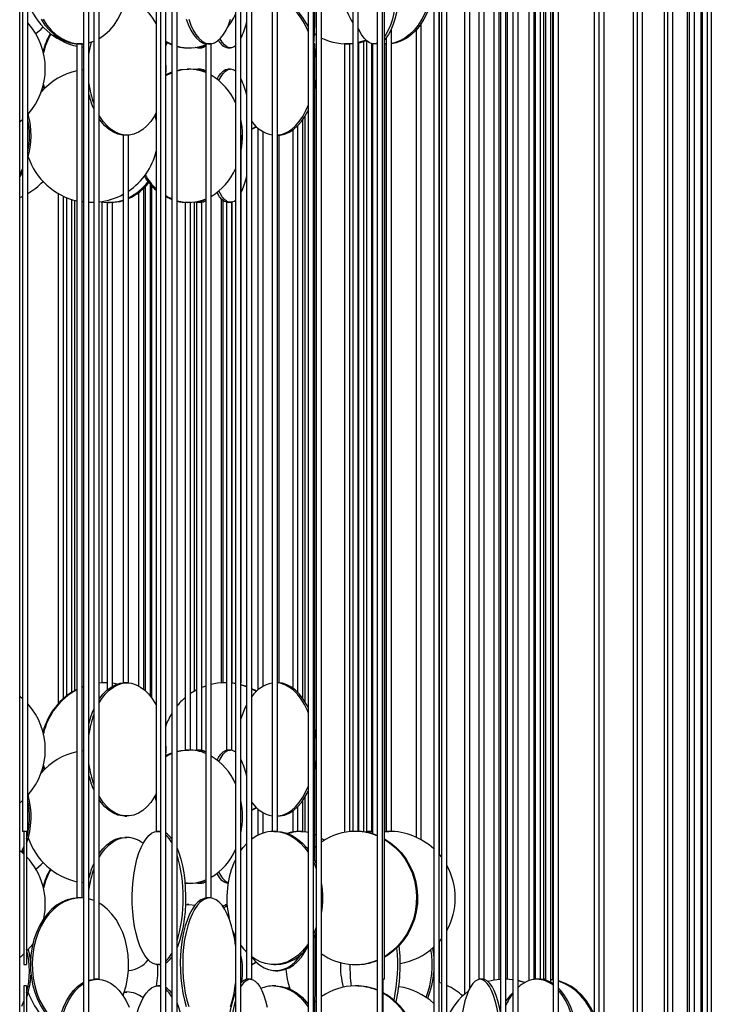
# Model space of a CAD drawing. Header units: millimetres. Extents: x 626 to 3215, y 306 to 3557.
# Tile 15 of 65: x 898 to 1157, y 1683 to 2052. Entities that reach past the tile are written whole.
import ezdxf

# ---------------------------------------------------------------- set-up
doc = ezdxf.new("R2010")
doc.units = ezdxf.units.MM

msp = doc.modelspace()

# ---------------------------------------------------------------- linework, layer by layer
at = {"color": 7, "linetype": 'Continuous', "lineweight": 25}
for p, q in [((921.56, 2187), (921.56, 1636.5)), ((923.56, 1636.5), (923.56, 2187)), ((978.66, 2187), (978.66, 1636.5)), ((980.66, 1636.5), (980.66, 2187)), ((1031.8, 2187), (1031.8, 1636.5)), ((1033.8, 1636.5), (1033.8, 2187)), ((1078.13, 2187), (1078.13, 1636.5)), ((1080.13, 1636.5), (1080.13, 2187)), ((1115.14, 2187), (1115.14, 1636.5)), ((1117.14, 1636.5), (1117.14, 2187)), ((1142.84, 1636.5), (1142.84, 2172.66)), ((1140.84, 2168.71), (1140.84, 1636.5)), ((950.42, 2162), (950.42, 1611.5)), ((952.42, 1611.5), (952.42, 2162)), ((1005.91, 2162), (1005.91, 1611.5)), ((1007.91, 1611.5), (1007.91, 2162)), ((1055.99, 2162), (1055.99, 1611.5)), ((1057.99, 1611.5), (1057.99, 2162)), ((1097.94, 2162), (1097.94, 1611.5)), ((1099.94, 1611.5), (1099.94, 2162)), ((1128, 2162), (1128, 1632.6)), ((1129.51, 2162), (1129.51, 1631.39)), ((1131.51, 1629.39), (1131.51, 2162)), ((1139.69, 2163.96), (1139.69, 1636.5)), ((1148.22, 2162), (1148.22, 1635.7)), ((1148.99, 2162), (1148.99, 1635.4)), ((1150.99, 1634.66), (1150.99, 2162)), ((1153.46, 2162.18), (1153.46, 1636.5)), ((1153.85, 2162.44), (1153.85, 1636.5)), ((1155.85, 1636.5), (1155.85, 2163.09)), ((1157.35, 1636.37), (1157.35, 2162)), ((925.38, 2127.5), (925.38, 1692)), ((927.38, 1692), (927.38, 2127.5)), ((982.79, 2127.5), (982.79, 1692)), ((984.79, 1692), (984.79, 2127.5)), ((1034.61, 1692), (1034.61, 2127.5)), ((1071.98, 1692), (1071.98, 2111.66)), ((1069.98, 2109.31), (1069.98, 1692)), ((1113.29, 2109.61), (1113.29, 1679.07)), ((897.58, 1667), (897.58, 2102.5)), ((954.69, 2102.5), (954.69, 1667)), ((956.69, 1667), (956.69, 2102.5)), ((1008.98, 2102.5), (1008.98, 1667)), ((1010.98, 1667), (1010.98, 2102.5)), ((1053.12, 2102.5), (1053.12, 1667)), ((1055.12, 1667), (1055.12, 2102.5)), ((1064.6, 2102.5), (1064.6, 1686.31)), ((1066.6, 1688.57), (1066.6, 2102.5)), ((1075.68, 2103.85), (1075.68, 1691.64)), ((1077.68, 1691.91), (1077.68, 2103.25)), ((1080.85, 1692), (1080.85, 2102.67)), ((1082.79, 2102.5), (1082.79, 1667)), ((1084.79, 1667), (1084.79, 2102.5)), ((1088.83, 2102.5), (1088.83, 1691.47)), ((1090.83, 1691.94), (1090.83, 2102.5)), ((1091.23, 2103.63), (1091.23, 1692)), ((1093.23, 1692), (1093.23, 2104.35)), ((1094.29, 2102.56), (1094.29, 1692)), ((1095.1, 2102.5), (1095.1, 1691.64)), ((1097.1, 1690.82), (1097.1, 2102.5)), ((1097.78, 1691.85), (1097.78, 2102.55)), ((1055.29, 1738.61), (1055.29, 2076.88)), ((898.66, 2068), (898.66, 1747.5)), ((900.66, 1747.5), (900.66, 2068)), ((948.86, 2068), (948.86, 1747.5)), ((992.43, 2068), (992.43, 1747.5)), ((994.43, 1747.5), (994.43, 2068)), ((1022.74, 2068), (1022.74, 1747.5)), ((1024.74, 1747.5), (1024.74, 2068)), ((1048.43, 1744.29), (1048.43, 2050.71)), ((982.79, 2050.48), (982.5, 2049.92)), ((1037.18, 1747.5), (1037.18, 2048.63)), ((1046.43, 2048.11), (1046.43, 1745.3)), ((1024.79, 2043.39), (1024.79, 1747.48)), ((1026.79, 1747.41), (1026.79, 2043.89)), ((1027.85, 2044.16), (1027.85, 1747.5)), ((1035.18, 2045.19), (1035.18, 1747.5)), ((919.06, 2043), (919.06, 1722.5)), ((920.75, 2043), (919.06, 2043)), ((921.06, 2043), (920.75, 2043)), ((921.06, 1722.5), (921.06, 2043)), ((921.56, 2041.67), (921.06, 2041.74)), ((921.56, 2041.67), (921.06, 2041.74)), ((960.5, 2041.5), (961.09, 2041.5)), ((964.55, 2041.5), (965.5, 2041.5)), ((967.48, 2043), (967.48, 1722.5)), ((969.4, 2043), (967.48, 2043)), ((969.48, 2043), (969.4, 2043)), ((969.48, 1722.5), (969.48, 2043)), ((975.78, 2041.5), (976.73, 2041.5)), ((1008.45, 2043), (1007.91, 2043)), ((1008.45, 1736.44), (1008.45, 2043)), ((1019.54, 2043), (1019.54, 1747.12)), ((1021.54, 2043), (1019.54, 2043)), ((1021.54, 1747.4), (1021.54, 2043)), ((1029.85, 1747.5), (1029.85, 2043.07)), ((1030.03, 2043), (1030.03, 1746.61)), ((1031.8, 2043), (1030.03, 2043)), ((1031.8, 2043.01), (1031.5, 2043)), ((1035.26, 2043), (1034.61, 2043.01)), ((1034.63, 2043), (1034.63, 1747.45)), ((1035.18, 2043), (1034.63, 2043)), ((921.06, 2033.25), (921.56, 2033.32)), ((921.06, 2033.25), (921.56, 2033.32)), ((961.09, 2033.5), (960.5, 2033.5)), ((965.5, 2033.5), (964.55, 2033.5)), ((976.73, 2033.5), (975.78, 2033.5)), ((906.35, 2025.66), (906.02, 2026)), ((906.35, 2027.17), (906.68, 2026)), ((906.51, 2027.8), (906.92, 2026.24)), ((900.82, 2016.41), (900.97, 2016.87)), ((900.82, 2016.41), (900.97, 2016.87)), ((1003.88, 1797.45), (1003.88, 2014.48)), ((1004.83, 1795.99), (1004.83, 2015.93)), ((984.79, 2011.07), (986.43, 2011.97)), ((984.79, 2010.93), (986.55, 2011.86)), ((987.07, 2011.39), (987.07, 1800.54)), ((989.07, 1801.95), (989.07, 2009.98)), ((1000.2, 2010.67), (1000.2, 1801.25)), ((1001.88, 2012.1), (1001.88, 1799.83)), ((936.48, 2008.71), (936.48, 1803.21)), ((938.48, 2008.71), (936.48, 2008.71)), ((938.48, 1803.21), (938.48, 2008.71)), ((980.81, 2008.71), (980.66, 2008.71)), ((980.81, 1803.21), (980.81, 2008.71)), ((995.09, 2008.71), (994.43, 2008.71)), ((995.09, 1803.21), (995.09, 2008.71)), ((898.66, 1995.02), (897.58, 1993.12)), ((944.16, 1800.82), (944.16, 1988.82)), ((944.69, 1989.35), (944.69, 1800.37)), ((946.69, 1798.23), (946.69, 1990.24)), ((947.11, 1989.77), (947.11, 1797.67)), ((912.04, 1986.84), (912.04, 1795.41)), ((914.04, 1797.38), (914.04, 1985.8)), ((915.12, 1985.33), (915.12, 1798.28)), ((917.12, 1799.69), (917.12, 1984.62)), ((918.21, 1984.31), (918.21, 1800.33)), ((942.16, 1987.12), (942.16, 1802.13)), ((973.28, 1984.85), (973.28, 1803.17)), ((973.86, 1984.29), (973.86, 1803.21)), ((921.56, 1983.67), (921.06, 1983.74)), ((921.56, 1983.67), (921.06, 1983.74)), ((924.53, 1983.5), (923.56, 1983.52)), ((925.38, 1983.51), (923.56, 1983.52)), ((925.38, 1983.5), (923.56, 1983.5)), ((928.45, 1983.71), (928.45, 1803.21)), ((930.38, 1983.5), (930.38, 1800.47)), ((930.79, 1983.5), (930.38, 1983.5)), ((930.45, 1983.5), (930.45, 1983.51)), ((932.38, 1983.5), (930.79, 1983.5)), ((932.38, 1801.9), (932.38, 1983.5)), ((959.79, 1983.5), (959.79, 1778)), ((961.79, 1983.5), (959.79, 1983.5)), ((961.21, 1983.5), (961.21, 1983.5)), ((961.79, 1778), (961.79, 1983.5)), ((963.21, 1800.1), (963.21, 1983.64)), ((964.02, 1983.5), (964.02, 1778)), ((964.07, 1983.5), (964.02, 1983.5)), ((966.02, 1983.5), (964.07, 1983.5)), ((966.02, 1778), (966.02, 1983.5)), ((975.26, 1983.5), (975.26, 1778)), ((977.26, 1983.5), (975.26, 1983.5)), ((977.26, 1778), (977.26, 1983.5)), ((977.44, 1803.08), (977.44, 1983.6)), ((929.61, 1803.21), (927.38, 1803.1)), ((929.3, 1803.21), (927.38, 1803.13)), ((929.76, 1803.21), (928.45, 1803.21)), ((930.38, 1803.2), (929.61, 1803.21)), ((930.38, 1803.21), (929.76, 1803.21)), ((938.48, 1803.21), (936.48, 1803.21)), ((974.55, 1803.21), (973.86, 1803.21)), ((975.26, 1803.21), (974.55, 1803.21)), ((975.26, 1803.21), (974.7, 1803.21)), ((975.26, 1803.21), (975.01, 1803.21)), ((980.81, 1803.21), (980.66, 1803.21)), ((995.09, 1803.21), (994.43, 1803.21)), ((921.56, 1801.85), (921.06, 1801.66)), ((982.79, 1801.84), (980.66, 1802.5)), ((982.79, 1801.72), (980.66, 1802.42)), ((897.58, 1798.28), (898.66, 1797.38)), ((921.06, 1777.75), (921.56, 1777.82)), ((921.06, 1777.75), (921.56, 1777.82)), ((961.79, 1778), (959.79, 1778)), ((964.07, 1778), (964.02, 1778)), ((966.02, 1778), (964.07, 1778)), ((977.26, 1778), (975.26, 1778)), ((906.35, 1770.16), (906.02, 1770.5)), ((906.35, 1771.67), (906.68, 1770.5)), ((906.51, 1772.3), (906.92, 1770.74)), ((900.82, 1760.91), (900.97, 1761.37)), ((900.82, 1760.91), (900.97, 1761.37)), ((1003.88, 1747.5), (1003.88, 1758.98)), ((1004.83, 1747.4), (1004.83, 1760.43)), ((984.79, 1755.57), (986.43, 1756.47)), ((984.79, 1755.43), (986.55, 1756.36)), ((987.07, 1755.89), (987.07, 1746.01)), ((1000.2, 1755.17), (1000.2, 1747.28)), ((1001.88, 1756.6), (1001.88, 1747.5)), ((937.07, 1753.21), (937.88, 1753.21)), ((989.07, 1746.85), (989.07, 1754.48)), ((994.43, 1753.21), (994.5, 1753.21)), ((900.66, 1747.5), (898.66, 1747.5)), ((899.16, 1747.5), (899.16, 1697.5)), ((900.16, 1747.5), (900.16, 1697.5)), ((937.88, 1745.21), (937.07, 1745.21)), ((950.42, 1747.5), (948.86, 1747.5)), ((949.39, 1747.5), (950.42, 1747.35)), ((950.32, 1747.5), (950.42, 1747.5)), ((994.43, 1747.5), (992.43, 1747.5)), ((1003.88, 1747.5), (1001.88, 1747.5)), ((1002.2, 1747.49), (1002.2, 1747.5)), ((1008.45, 1746.38), (1008.98, 1746.14)), ((1024.74, 1747.5), (1022.74, 1747.5)), ((1026.3, 1747.36), (1028.66, 1747.5)), ((1029.85, 1747.5), (1027.85, 1747.5)), ((1029.81, 1746.67), (1030.03, 1746.73)), ((1034.63, 1747.45), (1036.18, 1747.5)), ((1037.18, 1747.5), (1035.18, 1747.5)), ((1036.63, 1747.49), (1036.63, 1747.5)), ((899.16, 1741.89), (898.21, 1739.78)), ((1055.12, 1738.82), (1055.99, 1737.75)), ((921.56, 1728.17), (921.06, 1728.24)), ((921.56, 1728.17), (921.06, 1728.24)), ((960.5, 1728), (959.65, 1728.02)), ((960.5, 1728), (961.09, 1728)), ((964.55, 1728), (965.5, 1728)), ((975.78, 1728), (975.83, 1728)), ((920.75, 1722.5), (919.06, 1722.5)), ((921.56, 1722.44), (920.4, 1722.5)), ((921.06, 1722.5), (920.75, 1722.5)), ((969.4, 1722.5), (967.48, 1722.5)), ((969.48, 1722.5), (969.4, 1722.5)), ((959.84, 1719.95), (961.09, 1720)), ((959.84, 1719.98), (960.5, 1720)), ((961.09, 1720), (960.5, 1720)), ((978.02, 1708.64), (978.66, 1707.34)), ((900.82, 1702.91), (900.97, 1703.37)), ((900.82, 1702.91), (900.97, 1703.37)), ((1008.98, 1703.1), (1008.56, 1703.47)), ((1055.29, 1690.73), (1055.29, 1706.38)), ((899.16, 1697.5), (900.16, 1697.5)), ((949.39, 1697.5), (950.32, 1697.5)), ((950.42, 1697.5), (950.32, 1697.5)), ((984.79, 1697.57), (986.43, 1698.47)), ((984.79, 1697.43), (986.55, 1698.36)), ((993.07, 1697.5), (993.78, 1697.5)), ((1023.55, 1697.5), (1023.93, 1697.5)), ((993.69, 1695.21), (994.5, 1695.21)), ((900.16, 1689.5), (899.16, 1689.5)), ((899.16, 1689.5), (899.16, 1664.84)), ((900.16, 1689.5), (900.16, 1661.99)), ((927.38, 1692), (925.38, 1692)), ((950.32, 1689.5), (949.39, 1689.5)), ((949.39, 1689.5), (950.42, 1689.35)), ((950.32, 1689.5), (950.42, 1689.5)), ((984.79, 1692), (982.79, 1692)), ((993.78, 1689.5), (993.07, 1689.5)), ((998.51, 1688.59), (998.93, 1688.75)), ((1023.93, 1689.5), (1023.55, 1689.5)), ((1034.61, 1692), (1033.8, 1692)), ((1034.11, 1642), (1034.11, 1692)), ((1053.12, 1691.34), (1052.7, 1691.43)), ((1055.99, 1690.49), (1055.12, 1690.79)), ((1070.03, 1692), (1069.98, 1692)), ((1071.98, 1692), (1070.03, 1692)), ((1082.79, 1691.82), (1080.01, 1692)), ((1080.85, 1692), (1080.13, 1692)), ((1091.43, 1692), (1091.23, 1692)), ((1093.23, 1692), (1091.43, 1692)), ((1095, 1692), (1093.63, 1691.94)), ((1094.7, 1692), (1094.29, 1692)), ((1095.1, 1692), (1094.7, 1692)), ((1097.94, 1691.83), (1097.1, 1691.93)), ((936.89, 1687.16), (937.88, 1687.21)), ((936.91, 1687.21), (937.07, 1687.21)), ((937.88, 1687.21), (937.07, 1687.21)), ((899.16, 1683.89), (898.21, 1681.78)), ((1008.47, 1683.44), (1008.98, 1683.9))]:
    msp.add_line(p, q, dxfattribs=at)
at = {"color": 7, "linetype": 'Continuous', "lineweight": 25, "flags": 128}
for points in [[(927.38, 2044.93), (927.7, 2045.12), (929.61, 2046.47), (931.39, 2048.13), (933.02, 2050.06), (934.47, 2052.24), (935.72, 2054.65), (936.75, 2057.24), (937.56, 2059.99), (938.13, 2062.85), (938.44, 2065.78), (938.51, 2068.74), (938.32, 2071.69), (937.87, 2074.59), (937.19, 2077.39), (936.26, 2080.07), (935.12, 2082.57), (933.77, 2084.87), (932.23, 2086.93), (930.52, 2088.73), (928.67, 2090.24), (927.37, 2091.07)], [(1007.91, 2043.05), (1007.92, 2043.04), (1007.99, 2043.04), (1008.06, 2043.39), (1008.14, 2044.09), (1008.21, 2045.12), (1008.27, 2046.47), (1008.33, 2048.13), (1008.39, 2050.06), (1008.44, 2052.24), (1008.48, 2054.65), (1008.52, 2057.24), (1008.55, 2059.99), (1008.56, 2062.85), (1008.58, 2065.78), (1008.58, 2068.74), (1008.57, 2071.69), (1008.56, 2074.59), (1008.53, 2077.39), (1008.51, 2079.18)], [(1040.11, 2075.15), (1040.17, 2074.59), (1040.39, 2071.69), (1040.48, 2068.74), (1040.45, 2065.78), (1040.29, 2062.85), (1040.01, 2059.99), (1039.61, 2057.24), (1039.1, 2054.65), (1038.48, 2052.24), (1037.76, 2050.06), (1036.95, 2048.13), (1036.07, 2046.47), (1035.12, 2045.12), (1034.61, 2044.55)], [(1039.26, 2074.3), (1039.45, 2071.69), (1039.55, 2068.74), (1039.52, 2065.78), (1039.36, 2062.85), (1039.08, 2059.99), (1038.68, 2057.24), (1038.16, 2054.65), (1037.54, 2052.24), (1036.82, 2050.06), (1036.02, 2048.13), (1035.13, 2046.47), (1034.61, 2045.68)], [(1052.04, 2073.68), (1052.31, 2071.69), (1052.49, 2068.74), (1052.43, 2065.78), (1052.12, 2062.85), (1051.59, 2059.99), (1050.82, 2057.24), (1049.83, 2054.65), (1048.64, 2052.24), (1047.27, 2050.06), (1045.72, 2048.13), (1044.03, 2046.47), (1042.21, 2045.12), (1040.3, 2044.09), (1038.31, 2043.39), (1037.18, 2043.15)], [(1053.12, 2065.28), (1052.85, 2062.85), (1052.31, 2059.99), (1051.54, 2057.24), (1050.56, 2054.65), (1049.37, 2052.24), (1047.99, 2050.06), (1046.44, 2048.13), (1044.75, 2046.47), (1042.93, 2045.12), (1041.02, 2044.09), (1039.04, 2043.39), (1037.18, 2043.06)], [(937.88, 2058.71), (939.62, 2058.54), (941.33, 2058.01), (943, 2057.15), (944.59, 2055.95), (946.09, 2054.45), (947.47, 2052.65), (948.72, 2050.59), (948.86, 2050.34)], [(1005.91, 2047.59), (1005.63, 2048.29), (1004.53, 2050.59), (1003.28, 2052.65), (1001.9, 2054.45), (1000.4, 2055.95), (998.8, 2057.15), (997.14, 2058.01), (995.42, 2058.54), (994.43, 2058.68)], [(1005.91, 2049.46), (1005.34, 2050.59), (1004.09, 2052.65), (1002.71, 2054.45), (1001.21, 2055.95), (999.61, 2057.15), (997.95, 2058.01), (996.23, 2058.54), (994.5, 2058.71)], [(905.65, 2052.24), (907.09, 2050.06), (908.72, 2048.13), (910.5, 2046.47), (912.41, 2045.12), (914.42, 2044.09), (916.51, 2043.39), (918.64, 2043.04), (919.71, 2043)], [(906.34, 2052.24), (907.78, 2050.06), (909.41, 2048.13), (911.19, 2046.47), (913.1, 2045.12), (915.11, 2044.09), (917.2, 2043.39), (919.33, 2043.04), (921.47, 2043.04), (921.56, 2043.05)], [(960.15, 2052.24), (960.96, 2050.06), (961.87, 2048.13), (962.87, 2046.47), (963.94, 2045.12), (965.07, 2044.09), (966.23, 2043.39), (967.43, 2043.04), (968.03, 2043)], [(961.07, 2052.24), (961.88, 2050.06), (962.79, 2048.13), (963.78, 2046.47), (964.85, 2045.12), (965.98, 2044.09), (967.15, 2043.39), (968.34, 2043.04), (969.54, 2043.04), (970.74, 2043.39), (971.9, 2044.09), (973.03, 2045.12), (974.1, 2046.47), (975.1, 2048.13), (976.01, 2050.06), (976.82, 2052.24)], [(903.63, 2046.85), (905.59, 2048.56), (906.35, 2049.33)], [(1031.8, 2043.24), (1031.1, 2043.04), (1030.03, 2043.04), (1028.97, 2043.39), (1027.94, 2044.09), (1026.94, 2045.12), (1025.99, 2046.47), (1025.11, 2048.13), (1024.74, 2048.96)], [(1025.44, 2047.46), (1024.81, 2048.13), (1024.74, 2048.2)], [(923.52, 2043.37), (923.61, 2043.39), (925.38, 2043.96)], [(954.69, 2042.78), (952.94, 2043.62), (952.42, 2043.91)], [(954.69, 2042.55), (954.59, 2042.59), (952.42, 2043.58)], [(952.78, 2043.39), (952.67, 2043.11), (952.42, 2042.43)], [(978.66, 2042.29), (978.1, 2041.89), (977.19, 2041.54), (976.28, 2041.54), (975.37, 2041.89), (974.48, 2042.59), (973.63, 2043.62), (972.84, 2044.92)], [(1008.14, 2043), (1008.11, 2043.11), (1008.06, 2043.34)], [(1008.98, 2046.31), (1008.72, 2046.47), (1008.28, 2046.76)], [(1027.68, 2044.32), (1027.01, 2044.09), (1024.74, 2043.46)], [(1008.98, 2037.97), (1008.67, 2040.3), (1008.45, 2041.53)], [(1022.74, 2043.09), (1022.1, 2043.04), (1020.74, 2043)], [(952.5, 2031.13), (954.05, 2031.93), (954.69, 2032.21)], [(952.52, 2031.46), (953.46, 2031.93), (954.69, 2032.44)], [(956.69, 2033.05), (958.11, 2033.32), (960.5, 2033.5)], [(956.69, 2032.9), (958.69, 2033.32), (961.09, 2033.5)], [(964.55, 2033.5), (963.63, 2033.32), (963.59, 2033.3)], [(971.73, 2029.75), (972.27, 2030.74), (973.1, 2031.93), (973.97, 2032.8), (974.87, 2033.32), (975.78, 2033.5)], [(972.42, 2029.2), (972.43, 2029.23), (973.22, 2030.74), (974.05, 2031.93), (974.92, 2032.8), (975.82, 2033.32), (976.73, 2033.5)], [(1008.45, 2025.9), (1008.88, 2028.56), (1008.98, 2029.46)], [(994.43, 2008.74), (994.56, 2008.76), (996.29, 2009.11), (997.98, 2009.8), (999.61, 2010.83), (1001.16, 2012.19), (1002.6, 2013.84), (1003.92, 2015.78), (1005.1, 2017.96), (1005.91, 2019.84)], [(994.5, 2008.71), (995.37, 2008.76), (997.1, 2009.11), (998.79, 2009.8), (1000.42, 2010.83), (1001.97, 2012.19), (1003.41, 2013.84), (1004.73, 2015.78), (1005.91, 2017.96), (1005.91, 2017.97)], [(898.66, 2014.54), (897.83, 2013.84), (897.58, 2013.64)], [(948.86, 2017.09), (948.12, 2015.78), (946.8, 2013.84), (945.35, 2012.19), (943.8, 2010.83), (942.17, 2009.8), (940.48, 2009.11), (938.75, 2008.76), (937.01, 2008.76), (935.28, 2009.11), (933.59, 2009.8), (931.96, 2010.83), (930.41, 2012.19), (928.96, 2013.84), (927.64, 2015.78), (927.38, 2016.22)], [(937.07, 2008.71), (936.2, 2008.76), (934.47, 2009.11), (932.78, 2009.8), (931.15, 2010.83), (929.6, 2012.19), (928.15, 2013.84), (927.38, 2014.92)], [(948.33, 2016.14), (948.65, 2015.09), (948.86, 2014.26)], [(898.66, 1996.22), (898.15, 1995.15), (897.58, 1994.1)], [(978.66, 1984.29), (978.1, 1983.89), (977.19, 1983.54), (976.28, 1983.54), (975.37, 1983.89), (974.48, 1984.59), (973.63, 1985.62), (972.82, 1986.97), (972.42, 1987.8)], [(897.58, 1985.33), (898.25, 1985.62), (898.66, 1985.8)], [(954.69, 1984.78), (952.94, 1985.62), (952.42, 1985.91)], [(954.69, 1984.55), (954.59, 1984.59), (952.42, 1985.58)], [(975.78, 1983.5), (975.33, 1983.54), (974.42, 1983.89), (973.53, 1984.59), (972.68, 1985.62), (971.87, 1986.97), (971.73, 1987.24)], [(927.38, 1795.71), (928.29, 1797.15), (929.67, 1798.95), (931.17, 1800.45), (932.76, 1801.65), (934.43, 1802.51), (936.14, 1803.04), (937.88, 1803.21)], [(927.38, 1797.01), (927.48, 1797.15), (928.86, 1798.95), (930.36, 1800.45), (931.95, 1801.65), (933.62, 1802.51), (935.33, 1803.04), (937.07, 1803.21)], [(934.22, 1802.74), (932.42, 1803.04), (932.38, 1803.04)], [(937.88, 1803.21), (939.62, 1803.04), (941.33, 1802.51), (943, 1801.65), (944.59, 1800.45), (946.09, 1798.95), (947.47, 1797.15), (948.72, 1795.09), (948.86, 1794.84)], [(974.7, 1803.21), (971.89, 1803.04), (969.48, 1802.6)], [(978.66, 1802.92), (977.82, 1803.04), (977.26, 1803.1)], [(978.66, 1802.86), (977.51, 1803.04), (977.26, 1803.07)], [(1005.91, 1792.09), (1005.63, 1792.79), (1004.53, 1795.09), (1003.28, 1797.15), (1001.9, 1798.95), (1000.4, 1800.45), (998.8, 1801.65), (997.14, 1802.51), (995.42, 1803.04), (994.43, 1803.18)], [(1005.91, 1793.96), (1005.34, 1795.09), (1004.09, 1797.15), (1002.71, 1798.95), (1001.21, 1800.45), (999.61, 1801.65), (997.95, 1802.51), (996.23, 1803.04), (994.5, 1803.21)], [(921.56, 1801.74), (921.33, 1801.65), (921.06, 1801.54)], [(964.02, 1800.55), (963.84, 1800.45), (961.79, 1799.21)], [(967.48, 1802.03), (966.42, 1801.65), (966.02, 1801.49)], [(986.55, 1800.07), (985.87, 1800.45), (984.79, 1801)], [(986.43, 1799.96), (985.56, 1800.45), (984.79, 1800.85)], [(1008.98, 1782.47), (1008.67, 1784.8), (1008.45, 1786.03)], [(956.69, 1777.4), (958.69, 1777.82), (961.09, 1778)], [(956.69, 1777.55), (958.11, 1777.82), (960.5, 1778)], [(964.55, 1778), (963.63, 1777.82), (963.59, 1777.8)], [(971.73, 1774.25), (972.27, 1775.24), (973.1, 1776.43), (973.97, 1777.3), (974.87, 1777.82), (975.78, 1778)], [(972.42, 1773.7), (972.43, 1773.73), (973.22, 1775.24), (974.05, 1776.43), (974.92, 1777.3), (975.82, 1777.82), (976.73, 1778)], [(952.5, 1775.63), (954.05, 1776.43), (954.69, 1776.71)], [(952.52, 1775.96), (953.46, 1776.43), (954.69, 1776.94)], [(1008.45, 1770.4), (1008.88, 1773.06), (1008.98, 1773.96)], [(994.43, 1753.24), (994.56, 1753.26), (996.29, 1753.61), (997.98, 1754.3), (999.61, 1755.33), (1001.16, 1756.69), (1002.6, 1758.34), (1003.92, 1760.28), (1005.1, 1762.46), (1005.91, 1764.34)], [(994.5, 1753.21), (995.37, 1753.26), (997.1, 1753.61), (998.79, 1754.3), (1000.42, 1755.33), (1001.97, 1756.69), (1003.41, 1758.34), (1004.73, 1760.28), (1005.91, 1762.46), (1005.91, 1762.47)], [(898.66, 1759.04), (897.83, 1758.34), (897.58, 1758.14)], [(948.86, 1761.59), (948.12, 1760.28), (946.8, 1758.34), (945.35, 1756.69), (943.8, 1755.33), (942.17, 1754.3), (940.48, 1753.61), (938.75, 1753.26), (937.01, 1753.26), (935.28, 1753.61), (933.59, 1754.3), (931.96, 1755.33), (930.41, 1756.69), (928.96, 1758.34), (927.64, 1760.28), (927.38, 1760.72)], [(937.07, 1753.21), (936.2, 1753.26), (934.47, 1753.61), (932.78, 1754.3), (931.15, 1755.33), (929.6, 1756.69), (928.15, 1758.34), (927.38, 1759.42)], [(948.33, 1760.64), (948.65, 1759.59), (948.86, 1758.76)], [(927.38, 1739.01), (927.48, 1739.15), (928.86, 1740.95), (930.36, 1742.45), (931.95, 1743.65), (933.62, 1744.51), (935.33, 1745.04), (937.07, 1745.21)], [(927.38, 1737.71), (928.29, 1739.15), (929.67, 1740.95), (931.17, 1742.45), (932.76, 1743.65), (934.43, 1744.51), (936.14, 1745.04), (937.88, 1745.21)], [(950.42, 1697.64), (949.96, 1697.54), (948.83, 1697.54), (947.7, 1697.89), (946.6, 1698.59), (945.54, 1699.62), (944.53, 1700.97), (943.59, 1702.63), (942.73, 1704.56), (941.97, 1706.74), (941.3, 1709.15), (940.76, 1711.74), (940.33, 1714.49), (940.03, 1717.35), (939.87, 1720.28), (939.83, 1723.24), (939.93, 1726.19), (940.17, 1729.09), (940.53, 1731.89), (941.02, 1734.57), (941.62, 1737.07), (942.34, 1739.37), (943.15, 1741.43), (944.05, 1743.23), (945.03, 1744.74), (946.06, 1745.93), (947.15, 1746.8), (948.26, 1747.32), (949.39, 1747.5), (949.39, 1747.5)], [(993.07, 1747.5), (995.16, 1747.32), (997.22, 1746.8), (999.23, 1745.93), (1001.14, 1744.74), (1002.95, 1743.23), (1004.61, 1741.43), (1005.91, 1739.68)], [(993.78, 1747.5), (995.87, 1747.32), (997.93, 1746.8), (999.93, 1745.93), (1001.85, 1744.74), (1003.65, 1743.23), (1005.32, 1741.43), (1005.91, 1740.68)], [(1003.23, 1747.5), (1005.33, 1747.32), (1005.91, 1747.21)], [(1010.98, 1744.97), (1011.31, 1744.74), (1012.04, 1744.17)], [(1026.49, 1747.34), (1029.05, 1747.5), (1030.03, 1747.47)], [(1034.63, 1744.65), (1036.83, 1743.23), (1039.01, 1741.43), (1040.97, 1739.37), (1042.69, 1737.07), (1044.16, 1734.57), (1045.33, 1731.89), (1046.21, 1729.09), (1046.77, 1726.19), (1047.02, 1723.24), (1046.93, 1720.28), (1046.53, 1717.35), (1045.81, 1714.49), (1044.78, 1711.74), (1043.46, 1709.15), (1041.86, 1706.74), (1040.02, 1704.56), (1037.94, 1702.63), (1035.67, 1700.97), (1034.61, 1700.33)], [(1034.61, 1744.44), (1036.45, 1743.23), (1038.62, 1741.43), (1040.59, 1739.37), (1042.31, 1737.07), (1043.77, 1734.57), (1044.95, 1731.89), (1045.83, 1729.09), (1046.39, 1726.19), (1046.63, 1723.24), (1046.55, 1720.28), (1046.15, 1717.35), (1045.43, 1714.49), (1044.4, 1711.74), (1043.08, 1709.15), (1041.48, 1706.74), (1039.63, 1704.56), (1037.56, 1702.63), (1035.29, 1700.97), (1034.61, 1700.55)], [(897.58, 1740.28), (898.93, 1739.15), (899.16, 1738.93)], [(899.16, 1740.54), (898.73, 1739.65), (898.62, 1739.43)], [(956.69, 1741.14), (957.38, 1739.37), (958.09, 1737.07), (958.7, 1734.57), (959.18, 1731.89), (959.55, 1729.09), (959.78, 1726.19), (959.88, 1723.24), (959.85, 1720.28), (959.68, 1717.35), (959.38, 1714.49), (958.96, 1711.74), (958.41, 1709.15), (957.75, 1706.74), (956.98, 1704.56), (956.7, 1703.88)], [(980.66, 1740.3), (981.53, 1741.43), (982.79, 1742.83)], [(1008.45, 1741.42), (1008.47, 1741.43), (1008.98, 1741.9)], [(1007.91, 1737.51), (1008.14, 1737.07), (1008.98, 1735.27)], [(903.63, 1733.35), (905.59, 1735.06), (906.35, 1735.83)], [(1007.91, 1736.08), (1008.55, 1734.57), (1008.98, 1733.41)], [(975.78, 1728), (975.33, 1728.04), (974.42, 1728.39), (973.53, 1729.09), (972.68, 1730.12), (971.87, 1731.47), (971.73, 1731.74)], [(919.71, 1722.5), (917.57, 1722.32), (915.46, 1721.8), (913.4, 1720.93), (911.44, 1719.74), (909.59, 1718.23), (907.89, 1716.43), (906.35, 1714.37), (904.99, 1712.07), (903.85, 1709.57), (902.93, 1706.89), (902.24, 1704.09), (901.8, 1701.19), (901.61, 1698.24), (901.67, 1695.28), (901.99, 1692.35), (902.55, 1689.49), (903.36, 1686.74), (904.39, 1684.15), (905.65, 1681.74), (907.09, 1679.56), (908.72, 1677.63), (910.5, 1675.97), (912.03, 1674.86)], [(920.4, 1722.5), (918.26, 1722.32), (916.15, 1721.8), (914.09, 1720.93), (912.13, 1719.74), (910.28, 1718.23), (908.58, 1716.43), (907.04, 1714.37), (905.68, 1712.07), (904.54, 1709.57), (903.62, 1706.89), (902.93, 1704.09), (902.49, 1701.19), (902.3, 1698.24), (902.36, 1695.28), (902.68, 1692.35), (903.24, 1689.49), (904.05, 1686.74), (905.08, 1684.15), (906.34, 1681.74), (907.78, 1679.56), (909.41, 1677.63), (911.19, 1675.97), (912.11, 1675.27)], [(925.38, 1721.53), (924.66, 1721.8), (923.56, 1722.11)], [(968.03, 1722.5), (966.83, 1722.32), (965.65, 1721.8), (964.5, 1720.93), (963.4, 1719.74), (962.36, 1718.23), (961.41, 1716.43), (960.55, 1714.37), (959.79, 1712.07), (959.15, 1709.57), (958.63, 1706.89), (958.25, 1704.09), (958, 1701.19), (957.89, 1698.24), (957.93, 1695.28), (958.1, 1692.35), (958.42, 1689.49), (958.87, 1686.74), (959.45, 1684.15), (960.15, 1681.74)], [(968.94, 1722.5), (967.74, 1722.32), (966.56, 1721.8), (965.41, 1720.93), (964.31, 1719.74), (963.28, 1718.23), (962.32, 1716.43), (961.46, 1714.37), (960.7, 1712.07), (960.06, 1709.57), (959.54, 1706.89), (959.16, 1704.09), (958.91, 1701.19), (958.8, 1698.24), (958.84, 1695.28), (959.02, 1692.35), (959.33, 1689.49), (959.79, 1686.74), (960.37, 1684.15), (961.07, 1681.74)], [(978.66, 1704.64), (978.34, 1706.89), (977.82, 1709.57), (977.18, 1712.07), (976.42, 1714.37), (975.56, 1716.43), (974.61, 1718.23), (973.57, 1719.74), (972.47, 1720.93), (971.32, 1721.8), (970.14, 1722.32), (968.94, 1722.5)], [(936.43, 1685.86), (936.75, 1686.74), (937.56, 1689.49), (938.13, 1692.35), (938.44, 1695.28), (938.51, 1698.24), (938.32, 1701.19), (937.87, 1704.09), (937.19, 1706.89), (936.26, 1709.57), (935.12, 1712.07), (933.77, 1714.37), (932.23, 1716.43), (930.52, 1718.23), (928.67, 1719.74), (927.38, 1720.57)], [(961.09, 1720), (963.48, 1719.82), (963.59, 1719.8)], [(974.3, 1718.72), (974.92, 1719.3), (975.51, 1719.68)], [(1008.98, 1711.58), (1008.02, 1709.15), (1007.91, 1708.91)], [(978.66, 1708.02), (978.12, 1709.15), (977.67, 1710.22)], [(1008.98, 1709.73), (1008.73, 1709.15), (1007.91, 1707.48)], [(1008.36, 1678.62), (1008.39, 1679.56), (1008.44, 1681.74), (1008.48, 1684.15), (1008.52, 1686.74), (1008.55, 1689.49), (1008.56, 1692.35), (1008.58, 1695.28), (1008.58, 1698.24), (1008.57, 1701.19), (1008.56, 1704.09), (1008.53, 1706.89), (1008.51, 1708.68)], [(1055.99, 1707.24), (1055.59, 1706.74), (1055.12, 1706.18)], [(902.51, 1705.34), (901.87, 1704.46), (900.16, 1702.48)], [(1005.91, 1705.31), (1005.38, 1704.56), (1003.8, 1702.63), (1002.06, 1700.97), (1000.2, 1699.62), (998.23, 1698.59), (996.2, 1697.89), (994.12, 1697.54), (992.02, 1697.54), (989.94, 1697.89), (987.91, 1698.59), (985.95, 1699.62), (984.79, 1700.41)], [(994.5, 1695.21), (995.37, 1695.26), (997.1, 1695.61), (998.79, 1696.3), (1000.42, 1697.33), (1001.97, 1698.69), (1003.41, 1700.34), (1004.73, 1702.28), (1005.7, 1704.04)], [(1052.68, 1703.71), (1053.03, 1701.19), (1053.12, 1700.22)], [(899.16, 1701.5), (897.83, 1700.34), (897.58, 1700.14)], [(900.76, 1703.12), (901.14, 1701.59), (901.62, 1698.8)], [(984.79, 1700.32), (986.21, 1698.69), (987.76, 1697.33), (989.4, 1696.3), (991.09, 1695.61), (992.82, 1695.26), (994.56, 1695.26), (996.29, 1695.61), (997.98, 1696.3), (999.61, 1697.33), (1001.16, 1698.69), (1002.6, 1700.34), (1003.52, 1701.63)], [(921.56, 1643.15), (920.05, 1644.12), (918.5, 1645.47), (917.06, 1647.13), (915.74, 1649.06), (914.57, 1651.24), (913.55, 1653.65), (912.71, 1656.24), (912.06, 1658.99), (911.6, 1661.85), (911.34, 1664.78), (911.29, 1667.74), (911.44, 1670.69), (911.8, 1673.59), (912.36, 1676.39), (913.11, 1679.07), (914.04, 1681.57), (915.14, 1683.87), (916.38, 1685.93), (917.77, 1687.73), (919.27, 1689.24), (920.86, 1690.43), (921.56, 1690.84)], [(921.56, 1643.63), (920.86, 1644.12), (919.31, 1645.47), (917.87, 1647.13), (916.55, 1649.06), (915.38, 1651.24), (914.36, 1653.65), (913.52, 1656.24), (912.87, 1658.99), (912.41, 1661.85), (912.15, 1664.78), (912.1, 1667.74), (912.25, 1670.69), (912.61, 1673.59), (913.17, 1676.39), (913.92, 1679.07), (914.85, 1681.57), (915.94, 1683.87), (917.19, 1685.93), (918.58, 1687.73), (920.08, 1689.24), (921.56, 1690.36)], [(923.56, 1691.66), (924.24, 1691.82), (925.98, 1692)], [(923.56, 1691.39), (925.05, 1691.82), (926.79, 1692)], [(926.79, 1692), (928.52, 1691.82), (930.24, 1691.3), (931.9, 1690.43), (933.5, 1689.24), (935, 1687.73), (936.38, 1685.93), (937.63, 1683.87), (938.73, 1681.57)], [(940.71, 1674.99), (941.02, 1676.57), (941.62, 1679.07), (942.34, 1681.37), (943.15, 1683.43), (944.05, 1685.23), (945.03, 1686.74), (946.06, 1687.93), (947.15, 1688.8), (948.26, 1689.32), (949.39, 1689.5)], [(976.82, 1681.74), (977.52, 1684.15), (978.1, 1686.74), (978.55, 1689.49), (978.66, 1690.35)], [(984.26, 1692), (985.18, 1691.82), (986.08, 1691.3), (986.95, 1690.43), (987.79, 1689.24), (988.58, 1687.73), (989.31, 1685.93), (989.96, 1683.87), (990.54, 1681.57)], [(993.07, 1689.5), (995.16, 1689.32), (997.22, 1688.8), (999.23, 1687.93), (1001.14, 1686.74), (1002.95, 1685.23), (1004.61, 1683.43), (1005.91, 1681.68)], [(993.78, 1689.5), (995.87, 1689.32), (997.93, 1688.8), (999.93, 1687.93), (1001.85, 1686.74), (1003.65, 1685.23), (1005.32, 1683.43), (1005.91, 1682.68)], [(998.15, 1688.72), (998.38, 1688.8), (998.86, 1688.95)], [(1070.51, 1692), (1069.59, 1691.82), (1068.69, 1691.3), (1067.82, 1690.43), (1066.98, 1689.24), (1066.19, 1687.73), (1065.46, 1685.93), (1064.81, 1683.87), (1064.23, 1681.57), (1063.74, 1679.07), (1063.35, 1676.39), (1063.05, 1673.59), (1062.87, 1670.69), (1062.78, 1667.74), (1062.8, 1665.21)], [(1078.13, 1671.04), (1077.96, 1673.59), (1077.66, 1676.39), (1077.27, 1679.07), (1076.78, 1681.57), (1076.21, 1683.87), (1075.55, 1685.93), (1074.82, 1687.73), (1074.03, 1689.24), (1073.2, 1690.43), (1072.32, 1691.3), (1071.42, 1691.82), (1070.51, 1692)], [(1078.13, 1679.6), (1077.73, 1681.57), (1077.16, 1683.87), (1076.5, 1685.93), (1075.77, 1687.73), (1074.98, 1689.24), (1074.15, 1690.43), (1073.27, 1691.3), (1072.37, 1691.82), (1071.46, 1692)], [(1082.79, 1691.78), (1082.51, 1691.82), (1080.13, 1691.99)], [(1087.31, 1690.79), (1085.59, 1691.3), (1084.79, 1691.49)], [(1087.2, 1690.72), (1085.28, 1691.3), (1084.79, 1691.42)], [(1097.94, 1691.73), (1097.39, 1691.82), (1097.1, 1691.86)], [(1115.14, 1673.38), (1115.1, 1673.59), (1114.33, 1676.39), (1113.3, 1679.07), (1112.02, 1681.57), (1110.51, 1683.87), (1108.79, 1685.93), (1106.88, 1687.73), (1104.82, 1689.24), (1102.63, 1690.43), (1100.34, 1691.3), (1099.94, 1691.41)], [(1115.14, 1669.24), (1115, 1670.69), (1114.51, 1673.59), (1113.74, 1676.39), (1112.71, 1679.07), (1111.43, 1681.57), (1109.92, 1683.87), (1108.2, 1685.93), (1106.3, 1687.73), (1104.23, 1689.24), (1102.04, 1690.43), (1099.94, 1691.24)], [(1105.37, 1654.51), (1105.91, 1656.24), (1106.56, 1658.99), (1107.02, 1661.85), (1107.28, 1664.78), (1107.33, 1667.74), (1107.17, 1670.69), (1106.81, 1673.59), (1106.26, 1676.39), (1105.51, 1679.07), (1104.58, 1681.57), (1103.48, 1683.87), (1102.23, 1685.93), (1100.85, 1687.73), (1099.94, 1688.69)], [(978.66, 1647.04), (978.62, 1647.13), (977.93, 1649.06), (977.31, 1651.24), (976.78, 1653.65), (976.34, 1656.24), (975.99, 1658.99), (975.75, 1661.85), (975.62, 1664.78), (975.59, 1667.74), (975.67, 1670.69), (975.86, 1673.59), (976.15, 1676.39), (976.55, 1679.07), (977.04, 1681.57), (977.61, 1683.87), (978.27, 1685.93), (978.63, 1686.87)], [(1082.79, 1686.93), (1081.79, 1685.93), (1080.13, 1683.94)], [(1104.84, 1655.38), (1105.1, 1656.24), (1105.75, 1658.99), (1106.21, 1661.85), (1106.47, 1664.78), (1106.52, 1667.74), (1106.36, 1670.69), (1106, 1673.59), (1105.45, 1676.39), (1104.7, 1679.07), (1103.77, 1681.57), (1102.67, 1683.87), (1101.42, 1685.93), (1100.04, 1687.73), (1099.94, 1687.85)]]:
    msp.add_lwpolyline(points, dxfattribs=at)
at = {"color": 7, "linetype": 'Continuous', "lineweight": 25}
for centre, radius, start, end in [((1050.22, 2067.61), 32.2, 178.023, 211.4025), ((924.53, 2066.5), 25, 198.4611, 257.3536), ((924.53, 2066.5), 25, 198.4651, 257.3559), ((881.33, 2033.71), 25.87, 318.3541, 41.6459), ((955.56, 2064.69), 25.39, 321.9483, 335.4728), ((954.88, 2057.45), 28.64, 334.2032, 347.069), ((931.24, 2033.85), 25.7, 149.6193, 165.5649), ((931.58, 2033.84), 25.73, 150.0532, 167.0021), ((961.62, 2034.22), 38.4, 165.8403, 172.3157), ((976.68, 2046.28), 4.86, 203.5078, 259.4103), ((1020.35, 2064.15), 21.15, 243.6916, 276.475), ((1020.68, 2064.24), 21.25, 281.0024, 289.7269), ((961.09, 2058.11), 16.61, 254.6524, 292.6509), ((960.51, 2058), 16.5, 256.6359, 269.965), ((964.57, 2044.36), 2.84, 249.8826, 318.6697), ((965.39, 2044.54), 3.05, 272.1196, 313.4874), ((910.22, 2033.71), 42.35, 355.0428, 4.9572), ((924.53, 2008.5), 25, 102.6441, 139.0476), ((924.53, 2008.5), 25, 102.6464, 139.0536), ((961.05, 2016.74), 16.76, 67.4023, 89.866), ((964.33, 2030.18), 3.33, 44.5709, 86.2864), ((965.31, 2030.27), 3.24, 47.7462, 86.6468), ((976.55, 2030.32), 3.18, 48.4728, 86.6955), ((958.06, 2011.9), 22.45, 23.4534, 59.4183), ((956.29, 2018.04), 27.14, 12.5752, 26.1526), ((959.75, 2032.86), 36.5, 187.5299, 199.6817), ((955.17, 2031.74), 32.57, 193.9796, 203.8557), ((871.4, 2008.5), 30.46, 343.8772, 15.475), ((870.62, 2008.5), 30.66, 348.5731, 11.4269), ((950.58, 2008.5), 30.72, 349.8287, 11.6875), ((994.72, 2020.63), 12.04, 214.4249, 259.0073), ((924.53, 2008.5), 25, 303.9074, 346.6729), ((924.53, 2008.5), 25, 198.4651, 257.3559), ((924.53, 2008.5), 25, 198.4611, 257.3536), ((957.85, 2005.27), 22.72, 300.7993, 336.3289), ((964.05, 2005.31), 22.99, 211.3589, 228.6362), ((964.85, 2005.49), 23.27, 210.1875, 226.5586), ((954.25, 1999.63), 29.29, 335.0981, 347.012), ((888.17, 2008.5), 25, 299.9782, 316.6455), ((929.23, 2003.76), 20.71, 296.5212, 323.1466), ((929.96, 2003.59), 20.49, 294.5596, 321.9388), ((924.53, 2008.5), 25, 276.5514, 298.5452), ((931.09, 2000.04), 16.55, 259.7811, 289.008), ((931.66, 2000.1), 16.61, 270.0501, 286.8707), ((961.09, 2000.11), 16.61, 254.6524, 292.6509), ((964.57, 1986.36), 2.84, 249.8826, 318.6697), ((965.39, 1986.54), 3.05, 272.1196, 313.4874), ((960.51, 2000), 16.5, 256.6359, 269.965), ((994.82, 1791.16), 12.2, 101.2974, 145.2704), ((930.37, 1778.75), 24.76, 117.1937, 165.957), ((930.72, 1778.72), 24.81, 118.035, 167.412), ((975.54, 1779.1), 24.37, 130.2708, 140.6744), ((881.33, 1778.21), 25.87, 318.3541, 41.6459), ((954.6, 1780.38), 31.98, 156.0462, 166.3651), ((1009.46, 1781.03), 30.09, 152.3915, 163.1049), ((959.72, 1779.07), 36.47, 160.3137, 172.4747), ((976.51, 1778.42), 25.55, 148.6234, 160.5311), ((910.22, 1778.21), 42.35, 355.0428, 4.9572), ((924.53, 1753), 25, 102.6441, 139.0476), ((924.53, 1753), 25, 102.6464, 139.0536), ((961.05, 1761.24), 16.76, 67.4023, 89.866), ((964.33, 1774.68), 3.33, 44.5709, 86.2864), ((965.31, 1774.77), 3.24, 47.7462, 86.6468), ((976.55, 1774.82), 3.18, 48.4728, 86.6955), ((958.06, 1756.4), 22.45, 23.4534, 59.4183), ((956.29, 1762.54), 27.14, 12.5752, 26.1526), ((959.75, 1777.36), 36.5, 187.5299, 199.6817), ((955.17, 1776.24), 32.57, 193.9796, 203.8557), ((871.49, 1753), 30.37, 340.7414, 15.5087), ((870.77, 1753), 30.51, 344.4959, 11.4782), ((950.6, 1753), 30.69, 348.3058, 11.6942), ((994.72, 1765.13), 12.04, 214.4249, 259.0073), ((924.53, 1753), 25, 198.4651, 257.3559), ((924.53, 1753), 25, 198.4611, 257.3536), ((937.64, 1735.21), 10.01, 51.16, 88.6438), ((948.1, 1740.06), 8.08, 35.3423, 57.7219), ((945.15, 1738.18), 10.83, 28.2923, 47.8942), ((993.31, 1733.59), 13.91, 90.9861, 127.7843), ((1002.57, 1734.56), 12.94, 90.1922, 109.9644), ((1003.28, 1734.51), 12.98, 90.2167, 111.5892), ((1023.62, 1725.65), 21.85, 90.1814, 125.3416), ((1023.52, 1725.9), 21.59, 67.4412, 89.9288), ((1023.91, 1725.96), 21.53, 68.5043, 89.9564), ((1036.18, 1722.5), 25, 47.3502, 90), ((957.85, 1749.77), 22.72, 300.7993, 336.3289), ((881.37, 1720.23), 25.83, 347.7549, 43.2946), ((901.87, 1722.5), 57.16, 343.5712, 16.4288), ((1009.07, 1722.46), 33.7, 154.4764, 193.0365), ((931.24, 1720.35), 25.7, 149.6193, 165.5649), ((931.58, 1720.34), 25.73, 150.0532, 167.0021), ((954.55, 1722.4), 31.91, 156.0428, 166.1219), ((959.72, 1721.07), 36.47, 160.3137, 172.4747), ((1036.18, 1722.5), 25, 330.7217, 29.2783), ((961.07, 1744.64), 16.64, 265.0752, 292.6584), ((979.73, 1734.88), 7.75, 199.4486, 240.0289), ((964.57, 1730.86), 2.84, 249.8826, 318.6697), ((965.39, 1731.04), 3.05, 272.1196, 313.4874), ((976.45, 1722.5), 35.01, 350.4864, 9.5136), ((976.02, 1716.76), 3.26, 99.5225, 129.9017), ((997.84, 1716.97), 21.12, 215.5437, 224.5284), ((993.25, 1712.65), 15.16, 272.0103, 326.657), ((975.63, 1697.5), 63.94, 347.9787, 5.6558), ((976.88, 1697.53), 63.63, 347.2608, 6.4336), ((1036.18, 1722.5), 25, 279.9145, 312.6498), ((870.8, 1695), 30.47, 344.4827, 15.5173), ((944.59, 1707.26), 11.54, 312.7137, 331.0998), ((948.12, 1704.91), 8.05, 302.2355, 324.7003), ((950.54, 1694.99), 30.76, 352.2936, 11.6732), ((1023.54, 1719.16), 21.65, 234.5442, 292.449), ((1017.8, 1697.49), 34.71, 339.1978, 9.4322), ((937.22, 1706.39), 11.23, 276.2172, 320.4505), ((924.53, 1695), 25, 347.2156, 5.7392), ((1053.24, 1697.44), 35.21, 178.7377, 193.8405), ((1087.77, 1697.39), 66.19, 179.8327, 186.8979), ((1023.91, 1719.04), 21.54, 270.0461, 291.4932), ((871.87, 1694.91), 29.98, 340.6691, 357.4095), ((1024.49, 1697.46), 27, 183.614, 199.7133), ((1019.99, 1697.12), 33.21, 338.1643, 355.9607), ((948.1, 1682.06), 8.08, 35.3423, 57.7219), ((985.25, 1687.08), 5.02, 101.3027, 156.0807), ((983.62, 1688.39), 3.62, 94.8501, 144.7671), ((993.12, 1676.49), 13, 90.2278, 112.2931), ((1023.62, 1667.65), 21.85, 90.1814, 125.3416), ((1023.52, 1667.9), 21.59, 67.4412, 89.9288), ((1023.91, 1667.96), 21.53, 68.5043, 89.9564), ((1036.18, 1664.5), 25, 47.3502, 81.2642), ((1047.43, 1667), 25, 48.5839, 65.0344), ((1079.71, 1669.27), 22.72, 93.9913, 105.9206), ((1092.29, 1681.3), 10.71, 92.4694, 134.4407), ((1091.59, 1681.97), 10.03, 50.7363, 88.6218), ((1092.45, 1682.21), 9.79, 55.8973, 88.8818), ((924.53, 1695), 25, 198.4611, 239.3553), ((924.53, 1695), 25, 198.4651, 239.3578), ((937.64, 1677.21), 10.01, 51.16, 88.6438), ((945.15, 1680.18), 10.83, 28.2923, 47.8942), ((1021.94, 1665.02), 25.07, 1.8247, 60.9414), ((1021.39, 1664.93), 25.24, 1.713, 59.7271), ((1080.84, 1667.57), 24.79, 126.5316, 157.1871), ((1101.57, 1672.75), 23.4, 143.3601, 156.3778), ((910.52, 1665.71), 49.35, 0.1487, 20.6788), ((1044.68, 1667), 68.23, 165.3894, 194.6106)]:
    msp.add_arc(centre, radius, start, end, dxfattribs=at)

doc.saveas('drawing.dxf')
